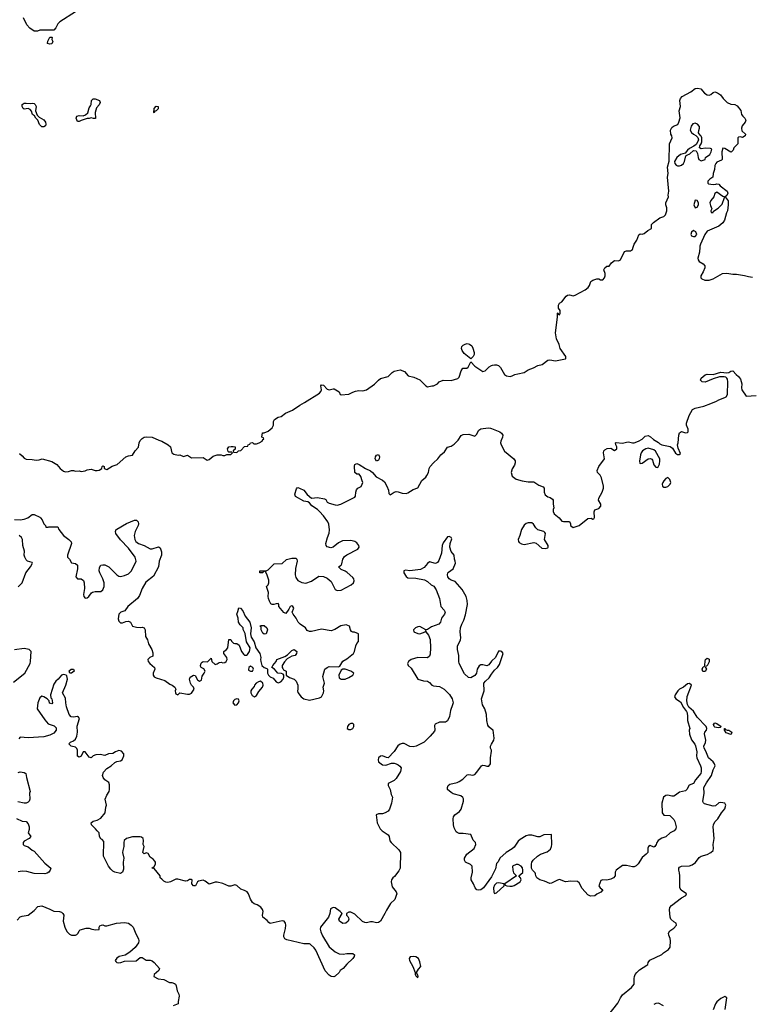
# Model space of a CAD drawing. Header units: inches. Extents: x 2221774 to 2440637, y 201306 to 357559.
# Tile 196 of 245: x 2415204 to 2422629, y 252306 to 262312. Entities that reach past the tile are written whole.
import ezdxf

# ---------------------------------------------------------------- set-up
doc = ezdxf.new("R2010")
doc.units = ezdxf.units.IN
doc.header["$MEASUREMENT"] = 0
for name, color, linetype in [('C4215', 7, 'Continuous'), ('C4216', 7, 'Continuous'), ('C4225', 7, 'Continuous'), ('C4226', 7, 'Continuous')]:
    doc.layers.add(name, color=color, linetype=linetype)

msp = doc.modelspace()

# ---------------------------------------------------------------- linework, layer by layer
at = {"layer": 'C4215', "color": 5}
for points, elevation in [([(2419790, 258866), (2419721, 258921), (2419700, 258950), (2419695, 258970), (2419698, 258990), (2419710, 259004), (2419730, 259015), (2419750, 259022), (2419776, 259016), (2419798, 258998), (2419810, 258975), (2419824, 258930), (2419822, 258910), (2419812, 258888)], 60), ([(2418830, 257827), (2418816, 257850), (2418820, 257870), (2418830, 257885), (2418850, 257893), (2418860, 257870), (2418857, 257850), (2418850, 257837)], 40), ([(2417690, 256068), (2417676, 256076), (2417658, 256110), (2417658, 256138), (2417648, 256148), (2417650, 256154), (2417690, 256154), (2417714, 256130), (2417722, 256110), (2417710, 256069)], 40), ([(2415730, 255670), (2415712, 255672), (2415707, 255693), (2415728, 255712), (2415750, 255713), (2415757, 255690)], 20), ([(2417550, 255742), (2417532, 255730), (2417528, 255708), (2417530, 255702), (2417550, 255692), (2417570, 255692), (2417579, 255710), (2417574, 255730)], 40), ([(2418488, 255712), (2418470, 255701), (2418446, 255650), (2418450, 255625), (2418471, 255611), (2418510, 255611), (2418550, 255627), (2418589, 255650), (2418598, 255670), (2418569, 255690), (2418510, 255710)], 40), ([(2417650, 255589), (2417630, 255584), (2417606, 255570), (2417591, 255550), (2417586, 255534), (2417562, 255510), (2417552, 255490), (2417552, 255470), (2417565, 255445), (2417590, 255432), (2417610, 255445), (2417634, 255486), (2417673, 255530), (2417677, 255550), (2417674, 255570)], 40), ([(2417410, 255411), (2417390, 255404), (2417376, 255390), (2417370, 255370), (2417390, 255347), (2417410, 255350), (2417428, 255370), (2417436, 255390), (2417427, 255407)], 40), ([(2418570, 255161), (2418550, 255148), (2418535, 255130), (2418533, 255110), (2418550, 255097), (2418570, 255097), (2418590, 255108), (2418600, 255130), (2418598, 255150), (2418590, 255161)], 40), ([(2419210, 252793), (2419172, 252788), (2419162, 252770), (2419166, 252750), (2419199, 252690), (2419222, 252630), (2419222, 252610), (2419230, 252594), (2419250, 252574), (2419253, 252590), (2419250, 252606), (2419246, 252606), (2419238, 252630), (2419257, 252663), (2419279, 252690), (2419270, 252738), (2419257, 252770), (2419230, 252789)], 20)]:
    msp.add_lwpolyline(points, close=True, dxfattribs=dict(at, elevation=elevation))
for points, elevation in [([(2415202, 257902), (2415230, 257880), (2415250, 257856), (2415270, 257845), (2415330, 257843), (2415370, 257834), (2415402, 257838), (2415432, 257848), (2415530, 257822), (2415581, 257790), (2415616, 257750), (2415650, 257723), (2415670, 257718), (2415700, 257720), (2415730, 257732), (2415750, 257732), (2415770, 257725), (2415810, 257726), (2415830, 257719), (2415870, 257726), (2415890, 257736), (2415930, 257745), (2415970, 257731), (2415990, 257731), (2416010, 257735), (2416038, 257750), (2416042, 257770), (2416050, 257778), (2416062, 257770), (2416062, 257750), (2416090, 257741), (2416145, 257775), (2416195, 257790), (2416282, 257870), (2416310, 257881), (2416350, 257888), (2416378, 257930), (2416412, 257968), (2416419, 258010), (2416430, 258035), (2416450, 258057), (2416470, 258070), (2416490, 258074), (2416550, 258070), (2416618, 258038), (2416650, 258028), (2416713, 257993), (2416736, 257970), (2416750, 257910), (2416770, 257896), (2416814, 257886), (2416831, 257891), (2416870, 257872), (2416910, 257885), (2416950, 257858), (2417070, 257864), (2417110, 257837), (2417130, 257841), (2417170, 257876), (2417210, 257891), (2417251, 257891), (2417270, 257882), (2417290, 257882), (2417310, 257894), (2417350, 257894), (2417366, 257910), (2417358, 257918), (2417330, 257918), (2417322, 257922), (2417315, 257950), (2417329, 257970), (2417354, 257974), (2417375, 257975), (2417394, 257970), (2417393, 257947), (2417374, 257930), (2417378, 257918), (2417410, 257914), (2417428, 257932), (2417450, 257934), (2417490, 257974), (2417522, 257978), (2417527, 257993), (2417542, 257998), (2417550, 258012), (2417570, 258014), (2417582, 258002), (2417610, 258003), (2417638, 258010), (2417668, 258030), (2417675, 258045), (2417686, 258050), (2417682, 258062), (2417666, 258070), (2417670, 258114), (2417690, 258114), (2417730, 258131), (2417770, 258165), (2417784, 258190), (2417784, 258230), (2417795, 258250), (2417830, 258271), (2417860, 258280), (2417906, 258314), (2417977, 258343), (2418050, 258395), (2418100, 258420), (2418250, 258515), (2418266, 258534), (2418270, 258550), (2418266, 258590), (2418270, 258601), (2418290, 258597), (2418330, 258556), (2418350, 258550), (2418390, 258561), (2418400, 258560), (2418451, 258531), (2418462, 258502), (2418470, 258498), (2418550, 258506), (2418590, 258528), (2418616, 258536), (2418650, 258542), (2418690, 258541), (2418730, 258551), (2418810, 258608), (2418849, 258650), (2418870, 258665), (2418950, 258687), (2418990, 258727), (2419010, 258739), (2419070, 258752), (2419116, 258736), (2419151, 258691), (2419210, 258679), (2419270, 258651), (2419330, 258591), (2419350, 258581), (2419391, 258591), (2419409, 258591), (2419449, 258611), (2419468, 258630), (2419506, 258650), (2419590, 258644), (2419656, 258664), (2419670, 258678), (2419690, 258742), (2419709, 258770), (2419748, 258772), (2419760, 258780), (2419790, 258834), (2419831, 258790), (2419910, 258738), (2419935, 258745), (2419975, 258785), (2420000, 258797)], 60), ([(2415150, 257234), (2415210, 257230), (2415250, 257237), (2415286, 257250), (2415330, 257283), (2415350, 257282), (2415410, 257257), (2415417, 257250), (2415431, 257230), (2415448, 257188), (2415465, 257170), (2415470, 257154), (2415494, 257154), (2415501, 257159), (2415590, 257157), (2415603, 257130), (2415649, 257069), (2415703, 257030), (2415726, 257006), (2415730, 256990), (2415689, 256870), (2415691, 256851), (2415710, 256831), (2415730, 256791), (2415770, 256786), (2415790, 256770), (2415792, 256730), (2415776, 256650), (2415790, 256631), (2415830, 256631), (2415853, 256613), (2415859, 256590), (2415863, 256530), (2415853, 256470), (2415856, 256450), (2415870, 256433), (2415890, 256437), (2415907, 256450), (2415933, 256487), (2415945, 256495), (2415970, 256500), (2416030, 256500), (2416050, 256517), (2416064, 256550), (2416063, 256590), (2416050, 256629), (2416017, 256690), (2416013, 256710), (2416014, 256746), (2416030, 256767), (2416050, 256773), (2416070, 256773), (2416110, 256753), (2416190, 256670), (2416210, 256657), (2416230, 256652), (2416270, 256662), (2416310, 256682), (2416341, 256710), (2416387, 256810), (2416378, 256850), (2416310, 256940), (2416227, 257027), (2416182, 257090), (2416176, 257110), (2416183, 257130), (2416190, 257136), (2416290, 257192), (2416370, 257227), (2416390, 257227), (2416407, 257210), (2416412, 257190), (2416408, 257170), (2416377, 257110), (2416367, 257070), (2416373, 257030), (2416385, 257010), (2416410, 256990), (2416470, 256969), (2416530, 256935), (2416550, 256933), (2416614, 256954), (2416630, 256945), (2416635, 256935), (2416644, 256904), (2416645, 256870), (2416620, 256810), (2416614, 256750), (2416564, 256656), (2416485, 256595), (2416448, 256530), (2416421, 256459), (2416400, 256430), (2416304, 256350), (2416274, 256306), (2416231, 256290), (2416210, 256270), (2416204, 256224), (2416210, 256198), (2416230, 256182), (2416250, 256182), (2416283, 256197), (2416310, 256200), (2416329, 256189), (2416351, 256150), (2416390, 256140), (2416430, 256136), (2416450, 256139), (2416470, 256130), (2416480, 256110), (2416484, 256044), (2416504, 256010), (2416514, 255970), (2416547, 255910), (2416557, 255877), (2416556, 255844), (2416527, 255830), (2416506, 255810), (2416510, 255790), (2416528, 255768), (2416575, 255730), (2416576, 255710), (2416559, 255670), (2416559, 255650), (2416572, 255632), (2416590, 255622), (2416678, 255598), (2416730, 255558), (2416752, 255550), (2416782, 255530), (2416792, 255510), (2416785, 255490), (2416786, 255470), (2416790, 255462), (2416810, 255452), (2416830, 255472), (2416910, 255457), (2416930, 255459), (2416951, 255469), (2416976, 255510), (2416969, 255530), (2416950, 255550), (2416940, 255570), (2416929, 255610), (2416937, 255630), (2416970, 255651), (2416987, 255647), (2417010, 255602), (2417032, 255588), (2417050, 255601), (2417058, 255642), (2417080, 255670), (2417088, 255690), (2417076, 255716), (2417049, 255730), (2417041, 255741), (2417040, 255750), (2417048, 255772), (2417057, 255783), (2417070, 255788), (2417113, 255787), (2417150, 255825), (2417158, 255790), (2417190, 255758), (2417210, 255765), (2417230, 255779), (2417250, 255782), (2417270, 255776), (2417290, 255780), (2417302, 255790), (2417312, 255810), (2417308, 255830), (2417279, 255870), (2417279, 255890), (2417305, 255910), (2417318, 255930), (2417330, 256014), (2417350, 256014), (2417357, 255997), (2417377, 255977), (2417391, 255971), (2417410, 255971), (2417435, 255955), (2417457, 255890), (2417481, 255861), (2417490, 255855), (2417510, 255855), (2417519, 255861), (2417541, 255890), (2417545, 255930), (2417510, 255990), (2417495, 256075), (2417475, 256115), (2417474, 256130), (2417443, 256163), (2417429, 256189), (2417424, 256230), (2417409, 256269), (2417422, 256298), (2417430, 256334), (2417448, 256332), (2417470, 256305), (2417497, 256250), (2417543, 256190), (2417558, 256130), (2417551, 256070), (2417558, 256038), (2417588, 255990), (2417604, 255930), (2417645, 255870), (2417654, 255830), (2417651, 255810), (2417653, 255790), (2417665, 255750), (2417689, 255729), (2417717, 255717), (2417721, 255710), (2417721, 255670), (2417731, 255650), (2417750, 255634), (2417781, 255621), (2417810, 255582), (2417830, 255573), (2417858, 255582), (2417883, 255610), (2417889, 255630), (2417889, 255650), (2417880, 255660), (2417866, 255666), (2417828, 255670), (2417793, 255713), (2417766, 255730), (2417775, 255750), (2417809, 255790), (2417818, 255810), (2417899, 255840), (2417924, 255856), (2417970, 255901), (2417994, 255910), (2418022, 255890), (2418018, 255870), (2418002, 255850), (2417970, 255842), (2417923, 255817), (2417894, 255786), (2417871, 255750), (2417871, 255730), (2417877, 255717), (2417885, 255705), (2417911, 255691), (2417912, 255650), (2417947, 255627), (2417994, 255610), (2418014, 255590), (2418031, 255550), (2418031, 255509), (2418026, 255490), (2418030, 255474), (2418063, 255430), (2418092, 255410), (2418150, 255397), (2418250, 255419), (2418270, 255431), (2418293, 255470), (2418295, 255490), (2418289, 255530), (2418301, 255570), (2418284, 255636), (2418304, 255710), (2418329, 255730), (2418350, 255740), (2418444, 255736), (2418459, 255741), (2418488, 255792), (2418530, 255817), (2418597, 255870), (2418608, 255890), (2418619, 255950), (2418630, 255974), (2418647, 255993), (2418646, 256070), (2418607, 256087), (2418588, 256088), (2418576, 256096), (2418566, 256110), (2418555, 256150), (2418522, 256162), (2418468, 256152), (2418406, 256114), (2418370, 256102), (2418270, 256117), (2418170, 256093), (2418150, 256093), (2418126, 256106), (2418109, 256130), (2418054, 256170), (2418034, 256190), (2418014, 256230), (2417984, 256270), (2417974, 256290), (2417989, 256330), (2417979, 256350), (2417970, 256356), (2417952, 256350), (2417940, 256320), (2417910, 256278), (2417890, 256286), (2417839, 256350), (2417837, 256370), (2417830, 256379), (2417810, 256377), (2417788, 256368), (2417770, 256368), (2417755, 256375), (2417741, 256401), (2417733, 256430), (2417729, 256450), (2417734, 256490), (2417713, 256550), (2417730, 256570), (2417737, 256590), (2417736, 256616), (2417717, 256677), (2417702, 256702), (2417690, 256706), (2417678, 256702), (2417674, 256690), (2417646, 256690), (2417646, 256710), (2417710, 256712), (2417730, 256722), (2417790, 256781), (2417870, 256787), (2417914, 256826), (2417970, 256839), (2418010, 256838), (2418022, 256830), (2418025, 256810), (2418006, 256734), (2418004, 256670), (2418010, 256642), (2418031, 256611), (2418070, 256591), (2418113, 256587), (2418170, 256606), (2418245, 256655), (2418290, 256654), (2418330, 256637), (2418370, 256603), (2418410, 256522), (2418431, 256511), (2418470, 256513), (2418573, 256567), (2418597, 256590), (2418603, 256610), (2418598, 256630), (2418590, 256642), (2418533, 256693), (2418510, 256708), (2418470, 256723), (2418443, 256750), (2418470, 256770), (2418477, 256783), (2418488, 256830), (2418505, 256855), (2418530, 256873), (2418642, 256930), (2418653, 256950), (2418650, 256970), (2418630, 256996), (2418609, 257010), (2418570, 257018), (2418484, 257016), (2418443, 256997), (2418390, 256950), (2418365, 256945), (2418330, 256954), (2418317, 256970), (2418315, 256990), (2418331, 257050), (2418348, 257092), (2418353, 257127), (2418344, 257185), (2418334, 257210), (2418290, 257270), (2418250, 257313), (2418230, 257333), (2418173, 257370), (2418150, 257402), (2418132, 257412), (2418090, 257419), (2418007, 257467), (2418001, 257490), (2418017, 257543), (2418025, 257555), (2418030, 257557), (2418049, 257551), (2418090, 257532), (2418125, 257485), (2418170, 257451), (2418230, 257456), (2418303, 257443), (2418315, 257435), (2418330, 257408), (2418350, 257398), (2418410, 257380), (2418430, 257378), (2418469, 257390), (2418610, 257458), (2418618, 257470), (2418619, 257510), (2418626, 257534), (2418639, 257550), (2418673, 257567), (2418686, 257590), (2418690, 257610), (2418686, 257626), (2418670, 257669), (2418653, 257693), (2418630, 257692), (2418611, 257711), (2418605, 257775), (2418610, 257790), (2418630, 257800), (2418653, 257793), (2418718, 257750), (2418770, 257727), (2418791, 257711), (2418826, 257666), (2418890, 257632), (2418910, 257616), (2418935, 257570), (2418951, 257530), (2418957, 257497), (2418965, 257485), (2418970, 257482), (2419008, 257512), (2419030, 257517), (2419050, 257514), (2419090, 257499), (2419130, 257496), (2419150, 257502), (2419204, 257536), (2419250, 257555), (2419290, 257630), (2419330, 257663), (2419342, 257678), (2419357, 257710), (2419364, 257750), (2419374, 257770), (2419410, 257810), (2419455, 257850), (2419484, 257890), (2419520, 257920), (2419550, 257967), (2419590, 257979), (2419621, 257999), (2419661, 258039), (2419690, 258086), (2419710, 258097), (2419770, 258100), (2419830, 258081), (2419845, 258095), (2419870, 258139), (2419890, 258155), (2419964, 258164), (2419990, 258162), (2420000, 258158)], 40), ([(2415190, 256549), (2415228, 256590), (2415268, 256690), (2415314, 256750), (2415334, 256790), (2415330, 256797), (2415284, 256810), (2415270, 256822), (2415255, 256850), (2415250, 256870), (2415252, 256912), (2415237, 256970), (2415234, 257030), (2415223, 257050), (2415198, 257070)], 40), ([(2420000, 255792), (2419970, 255756), (2419950, 255747), (2419910, 255756), (2419890, 255755), (2419874, 255746), (2419852, 255710), (2419846, 255670), (2419839, 255661), (2419830, 255648), (2419790, 255623), (2419766, 255626), (2419724, 255664), (2419671, 255770), (2419666, 255790), (2419668, 255850), (2419654, 255910), (2419654, 255946), (2419683, 256010), (2419687, 256030), (2419680, 256090), (2419685, 256130), (2419696, 256170), (2419717, 256210), (2419735, 256265), (2419756, 256370), (2419753, 256410), (2419742, 256450), (2419702, 256522), (2419630, 256604), (2419590, 256616), (2419570, 256630), (2419556, 256650), (2419550, 256670), (2419554, 256690), (2419561, 256699), (2419610, 256730), (2419633, 256790), (2419631, 256810), (2419622, 256830), (2419621, 256870), (2419589, 256909), (2419576, 256950), (2419577, 256990), (2419595, 257035), (2419588, 257050), (2419570, 257060), (2419550, 257057), (2419506, 256994), (2419499, 256970), (2419490, 256890), (2419465, 256815), (2419450, 256794), (2419430, 256784), (2419370, 256802), (2419350, 256786), (2419315, 256745), (2419276, 256724), (2419170, 256710), (2419124, 256716), (2419108, 256710), (2419108, 256692), (2419130, 256652), (2419150, 256641), (2419230, 256638), (2419318, 256618), (2419350, 256604), (2419386, 256570), (2419414, 256554), (2419438, 256518), (2419469, 256430), (2419485, 256350), (2419519, 256310), (2419528, 256290), (2419521, 256270), (2419491, 256230), (2419479, 256190), (2419464, 256170), (2419390, 256142), (2419350, 256115), (2419330, 256110), (2419270, 256145), (2419250, 256143), (2419227, 256130), (2419207, 256110), (2419210, 256090), (2419250, 256073), (2419270, 256071), (2419325, 256090), (2419330, 256106), (2419332, 256090), (2419358, 256058), (2419374, 256014), (2419380, 255930), (2419375, 255865), (2419370, 255845), (2419350, 255827), (2419250, 255829), (2419181, 255810), (2419156, 255790), (2419145, 255770), (2419151, 255750), (2419183, 255723), (2419250, 255610), (2419308, 255592), (2419350, 255590), (2419370, 255577), (2419393, 255550), (2419410, 255543), (2419470, 255535), (2419517, 255510), (2419573, 255453), (2419599, 255410), (2419608, 255370), (2419604, 255350), (2419582, 255290), (2419572, 255230), (2419553, 255187), (2419530, 255173), (2419470, 255172), (2419426, 255154), (2419421, 255139), (2419424, 255090), (2419420, 255080), (2419377, 255030), (2419313, 254970), (2419233, 254930), (2419202, 254922), (2419170, 254925), (2419110, 254955), (2419090, 254955), (2419070, 254948), (2419048, 254932), (2419010, 254874), (2418950, 254811), (2418930, 254814), (2418890, 254830), (2418870, 254828), (2418852, 254810), (2418846, 254790), (2418849, 254770), (2418890, 254740), (2418924, 254736), (2418984, 254756), (2419010, 254755), (2419030, 254751), (2419050, 254741), (2419067, 254727), (2419080, 254710), (2419074, 254670), (2419030, 254600), (2419010, 254581), (2418949, 254550), (2418950, 254530), (2418968, 254490), (2418978, 254438), (2418993, 254410), (2418984, 254350), (2418962, 254290), (2418947, 254270), (2418917, 254250), (2418890, 254243), (2418850, 254242), (2418825, 254230), (2418837, 254150), (2418868, 254088), (2418887, 254067), (2418948, 254028), (2418960, 254010), (2418967, 253967), (2418980, 253950), (2419056, 253876), (2419073, 253850), (2419070, 253690), (2419058, 253662), (2419014, 253606), (2418996, 253590), (2418984, 253570), (2418979, 253550), (2418990, 253501), (2419030, 253450), (2419035, 253430), (2419031, 253410), (2419015, 253370), (2418971, 253329), (2418930, 253264), (2418916, 253230), (2418870, 253151), (2418850, 253136), (2418830, 253135), (2418790, 253144), (2418770, 253144), (2418730, 253134), (2418710, 253137), (2418688, 253148), (2418610, 253222), (2418570, 253242), (2418550, 253242), (2418526, 253230), (2418526, 253210), (2418539, 253199), (2418546, 253186), (2418549, 253170), (2418543, 253150), (2418517, 253130), (2418488, 253128), (2418453, 253150), (2418448, 253170), (2418482, 253230), (2418462, 253250), (2418410, 253285), (2418389, 253291), (2418364, 253276), (2418357, 253230), (2418343, 253190), (2418262, 253090), (2418258, 253070), (2418263, 253043), (2418280, 253000), (2418349, 252890), (2418410, 252839), (2418450, 252819), (2418490, 252814), (2418530, 252821), (2418590, 252822), (2418608, 252810), (2418602, 252790), (2418589, 252770), (2418527, 252713), (2418490, 252671), (2418462, 252650), (2418449, 252630), (2418410, 252591), (2418396, 252584), (2418370, 252587), (2418350, 252601), (2418310, 252647), (2418215, 252855), (2418198, 252878), (2418157, 252917), (2418150, 252922), (2418090, 252921), (2417920, 252960), (2417898, 252970), (2417887, 252990), (2417887, 253010), (2417904, 253076), (2417907, 253110), (2417905, 253130), (2417891, 253150), (2417870, 253155), (2417750, 253127), (2417736, 253136), (2417718, 253158), (2417676, 253190), (2417672, 253210), (2417677, 253250), (2417670, 253270), (2417653, 253293), (2417617, 253317), (2417588, 253328), (2417570, 253342), (2417550, 253373), (2417530, 253430), (2417517, 253450), (2417490, 253464), (2417450, 253475), (2417410, 253514), (2417390, 253521), (2417350, 253507), (2417330, 253507), (2417270, 253534), (2417210, 253547), (2417190, 253546), (2417130, 253526), (2417090, 253558), (2417070, 253568), (2417022, 253558), (2417011, 253549), (2416990, 253511), (2416971, 253509), (2416952, 253530), (2416956, 253570), (2416950, 253575), (2416930, 253573), (2416910, 253559), (2416890, 253556), (2416810, 253579), (2416790, 253576), (2416737, 253550), (2416710, 253545), (2416690, 253548), (2416670, 253558), (2416650, 253579), (2416631, 253590), (2416631, 253610), (2416570, 253686), (2416547, 253690), (2416570, 253706), (2416584, 253730), (2416584, 253750), (2416579, 253759), (2416562, 253782), (2416530, 253801), (2416510, 253839), (2416490, 253845), (2416470, 253835), (2416457, 253850), (2416468, 253908), (2416459, 253930), (2416463, 253970), (2416459, 253990), (2416443, 254003), (2416428, 254008), (2416350, 254008), (2416290, 253990), (2416266, 253970), (2416262, 253950), (2416264, 253910), (2416251, 253870), (2416250, 253850), (2416263, 253790), (2416254, 253750), (2416258, 253678), (2416250, 253649), (2416230, 253636), (2416170, 253648), (2416150, 253659), (2416130, 253680), (2416106, 253710), (2416056, 253810), (2416059, 253959), (2416042, 253982), (2416030, 253987), (2416016, 254010), (2416011, 254050), (2415990, 254067), (2415975, 254090), (2415934, 254130), (2415932, 254150), (2415950, 254166), (2415990, 254176), (2416030, 254197), (2416072, 254250), (2416078, 254310), (2416087, 254330), (2416074, 254390), (2416088, 254432), (2416112, 254470), (2416117, 254490), (2416117, 254537), (2416110, 254561), (2416070, 254587), (2416052, 254610), (2416046, 254630), (2416055, 254665), (2416090, 254702), (2416132, 254728), (2416170, 254762), (2416190, 254772), (2416230, 254779), (2416246, 254790), (2416263, 254830), (2416262, 254850), (2416237, 254877), (2416210, 254884), (2416176, 254870), (2416150, 254853), (2416105, 254850), (2416070, 254833), (2416023, 254843), (2415979, 254841), (2415952, 254830), (2415930, 254812), (2415910, 254817), (2415870, 254870), (2415850, 254871), (2415830, 254826), (2415810, 254817), (2415790, 254829), (2415792, 254890), (2415786, 254906), (2415770, 254920), (2415728, 254930), (2415708, 254950), (2415710, 254959), (2415721, 254970), (2415750, 254982), (2415770, 255001), (2415785, 255030), (2415792, 255070), (2415788, 255132), (2415812, 255210), (2415803, 255223), (2415790, 255229), (2415750, 255224), (2415728, 255228), (2415708, 255250), (2415680, 255330), (2415672, 255370), (2415670, 255416), (2415639, 255470), (2415674, 255550), (2415691, 255610), (2415683, 255643), (2415676, 255650), (2415650, 255656), (2415629, 255651), (2415596, 255610), (2415570, 255589), (2415550, 255558), (2415517, 255450), (2415521, 255421), (2415530, 255409), (2415539, 255370), (2415530, 255359), (2415506, 255366), (2415503, 255390), (2415484, 255410), (2415451, 255430), (2415430, 255436), (2415410, 255420), (2415388, 255370), (2415383, 255310), (2415458, 255198), (2415495, 255155), (2415555, 255135), (2415574, 255114), (2415573, 255090), (2415550, 255061), (2415510, 255042), (2415450, 255024), (2415290, 255013), (2415210, 255022), (2415196, 255004)], 20), ([(2415140, 255580), (2415256, 255670), (2415309, 255770), (2415314, 255790), (2415319, 255890), (2415299, 255910), (2415250, 255921), (2415150, 255907)], 40), ([(2420000, 255103), (2419970, 255126), (2419962, 255142), (2419950, 255190), (2419948, 255250), (2419930, 255310), (2419908, 255350), (2419897, 255410), (2419924, 255490), (2419922, 255570), (2419937, 255590), (2419975, 255625), (2420000, 255660)], 20), ([(2420000, 253600), (2419918, 253490), (2419890, 253470), (2419870, 253466), (2419850, 253470), (2419833, 253490), (2419816, 253530), (2419793, 253570), (2419793, 253590), (2419805, 253650), (2419802, 253710), (2419785, 253725), (2419736, 253750), (2419723, 253770), (2419723, 253790), (2419747, 253830), (2419822, 253890), (2419841, 253930), (2419836, 253950), (2419814, 253974), (2419790, 254031), (2419710, 254041), (2419670, 254042), (2419651, 254051), (2419641, 254060), (2419620, 254100), (2419611, 254131), (2419609, 254189), (2419613, 254210), (2419627, 254230), (2419674, 254266), (2419692, 254290), (2419713, 254370), (2419715, 254395), (2419708, 254408), (2419686, 254426), (2419610, 254444), (2419590, 254458), (2419553, 254490), (2419550, 254510), (2419559, 254530), (2419576, 254544), (2419650, 254561), (2419670, 254570), (2419706, 254594), (2419750, 254637), (2419770, 254640), (2419810, 254633), (2419830, 254642), (2419850, 254664), (2419896, 254730), (2419910, 254736), (2419930, 254734), (2419950, 254726), (2419970, 254726), (2419987, 254750), (2419988, 254812), (2419999, 254879), (2419999, 254890), (2419990, 254910), (2419990, 254930), (2420000, 254948)], 20), ([(2415190, 254661), (2415210, 254667), (2415230, 254666), (2415250, 254661), (2415268, 254650), (2415273, 254610), (2415312, 254470), (2415305, 254450), (2415307, 254390), (2415301, 254370), (2415290, 254359), (2415270, 254350), (2415250, 254350), (2415185, 254365)], 20), ([(2415170, 254193), (2415230, 254168), (2415270, 254163), (2415290, 254139), (2415301, 254110), (2415299, 254081), (2415289, 254050), (2415317, 254010), (2415301, 253990), (2415250, 253965), (2415239, 253950), (2415240, 253930), (2415250, 253920), (2415290, 253907), (2415330, 253872), (2415350, 253861), (2415459, 253739), (2415519, 253690), (2415513, 253670), (2415499, 253650), (2415483, 253637), (2415458, 253630), (2415350, 253634), (2415275, 253655), (2415230, 253660), (2415190, 253651)], 20), ([(2415180, 253160), (2415210, 253194), (2415230, 253202), (2415290, 253213), (2415350, 253260), (2415390, 253299), (2415430, 253306), (2415510, 253273), (2415550, 253252), (2415610, 253248), (2415630, 253242), (2415644, 253230), (2415653, 253210), (2415646, 253150), (2415663, 253090), (2415684, 253044), (2415710, 253020), (2415730, 253008), (2415770, 253009), (2415785, 253015), (2415799, 253030), (2415810, 253054), (2415819, 253061), (2415879, 253081), (2415910, 253081), (2415938, 253070), (2415977, 253063), (2416010, 253066), (2416011, 253090), (2416018, 253102), (2416034, 253110), (2416050, 253112), (2416070, 253104), (2416090, 253104), (2416188, 253132), (2416270, 253136), (2416310, 253130), (2416338, 253110), (2416356, 253090), (2416383, 253023), (2416412, 252972), (2416416, 252950), (2416410, 252930), (2416378, 252882), (2416324, 252836), (2416275, 252805), (2416214, 252790), (2416190, 252776), (2416174, 252750), (2416180, 252740), (2416191, 252731), (2416210, 252727), (2416231, 252730), (2416270, 252745), (2416389, 252749), (2416430, 252782), (2416450, 252780), (2416490, 252754), (2416530, 252753), (2416550, 252747), (2416572, 252730), (2416625, 252670), (2416619, 252650), (2416569, 252610), (2416567, 252590), (2416610, 252565), (2416670, 252558), (2416726, 252526), (2416750, 252527), (2416778, 252518), (2416789, 252510), (2416795, 252495), (2416804, 252444), (2416821, 252410), (2416825, 252390), (2416814, 252334), (2416814, 252310), (2416764, 252290)], 20)]:
    msp.add_lwpolyline(points, dxfattribs=dict(at, elevation=elevation))
at = {"layer": 'C4216', "color": 5, "elevation": 60}
msp.add_lwpolyline([(2415770, 262390), (2415612, 262290), (2415592, 262270), (2415572, 262228), (2415550, 262206), (2415410, 262206), (2415384, 262196), (2415350, 262195), (2415306, 262226), (2415278, 262258), (2415244, 262330)], dxfattribs=at)
for points in [[(2415510, 262062), (2415486, 262070), (2415490, 262094), (2415510, 262134), (2415530, 262134), (2415534, 262130), (2415532, 262110), (2415542, 262090), (2415530, 262066)], [(2415310, 261459), (2415330, 261463), (2415350, 261459), (2415361, 261450), (2415371, 261430), (2415365, 261385), (2415381, 261341), (2415390, 261336), (2415401, 261321), (2415450, 261295), (2415465, 261270), (2415471, 261250), (2415466, 261234), (2415450, 261224), (2415430, 261224), (2415406, 261246), (2415389, 261290), (2415369, 261310), (2415355, 261335), (2415335, 261350), (2415323, 261383), (2415310, 261398), (2415290, 261408), (2415250, 261402), (2415238, 261410), (2415229, 261429), (2415230, 261451), (2415250, 261465), (2415270, 261465)], [(2415953, 261307), (2415930, 261315), (2415911, 261309), (2415890, 261309), (2415830, 261288), (2415810, 261278), (2415790, 261278), (2415777, 261310), (2415784, 261330), (2415810, 261339), (2415850, 261335), (2415874, 261346), (2415895, 261365), (2415910, 261416), (2415925, 261435), (2415929, 261450), (2415933, 261490), (2415950, 261507), (2415970, 261506), (2416014, 261490), (2416022, 261470), (2416010, 261446), (2415984, 261416), (2415972, 261370), (2415973, 261307)], [(2416570, 261366), (2416566, 261370), (2416569, 261410), (2416590, 261432), (2416610, 261431), (2416610, 261406), (2416590, 261386), (2416578, 261382)]]:
    msp.add_lwpolyline(points, close=True, dxfattribs=at)
at = {"layer": 'C4225', "color": 5}
for points, elevation in [([(2420000, 258797), (2420010, 258801), (2420030, 258806), (2420050, 258805), (2420070, 258796), (2420090, 258778), (2420130, 258706), (2420150, 258691), (2420187, 258687), (2420210, 258691), (2420235, 258705), (2420267, 258713), (2420330, 258726), (2420370, 258755), (2420427, 258773), (2420470, 258798), (2420512, 258808), (2420570, 258852), (2420590, 258855), (2420650, 258845), (2420750, 258865), (2420754, 258870), (2420753, 258890), (2420696, 258970), (2420685, 259010), (2420659, 259070), (2420650, 259128), (2420669, 259290), (2420669, 259330), (2420673, 259333), (2420678, 259318), (2420690, 259314), (2420698, 259330), (2420696, 259356), (2420680, 259380), (2420678, 259410), (2420690, 259432), (2420715, 259445), (2420758, 259502), (2420770, 259511), (2420790, 259515), (2420830, 259507), (2420850, 259511), (2420950, 259566), (2420982, 259590), (2420995, 259610), (2421009, 259650), (2421030, 259665), (2421070, 259678), (2421090, 259678), (2421107, 259667), (2421130, 259668), (2421147, 259690), (2421153, 259710), (2421153, 259733), (2421139, 259770), (2421149, 259791), (2421170, 259806), (2421193, 259807), (2421219, 259841), (2421250, 259866), (2421290, 259861), (2421310, 259871), (2421350, 259956), (2421370, 259963), (2421410, 259963), (2421430, 259978), (2421438, 260000)], 60), ([(2422117, 260000), (2422113, 259950), (2422095, 259890), (2422099, 259870), (2422110, 259856), (2422150, 259830), (2422166, 259810), (2422167, 259790), (2422151, 259749), (2422125, 259710), (2422125, 259690), (2422137, 259677), (2422166, 259666), (2422210, 259666), (2422250, 259679), (2422347, 259733), (2422390, 259736), (2422450, 259725), (2422490, 259727), (2422570, 259713), (2422610, 259701), (2422650, 259696)], 60), ([(2420000, 258158), (2420083, 258123), (2420102, 258110), (2420113, 258090), (2420112, 258070), (2420093, 258030), (2420091, 258010), (2420096, 257990), (2420130, 257927), (2420224, 257850), (2420238, 257830), (2420240, 257810), (2420234, 257786), (2420210, 257749), (2420197, 257710), (2420210, 257673), (2420250, 257642), (2420310, 257625), (2420370, 257616), (2420430, 257616), (2420481, 257581), (2420524, 257564), (2420534, 257550), (2420533, 257510), (2420543, 257483), (2420570, 257463), (2420595, 257455), (2420619, 257439), (2420625, 257430), (2420625, 257390), (2420632, 257350), (2420625, 257335), (2420625, 257315), (2420635, 257290), (2420685, 257250), (2420715, 257215), (2420730, 257211), (2420791, 257211), (2420802, 257190), (2420802, 257170), (2420830, 257152), (2420890, 257171), (2420978, 257242), (2421010, 257246), (2421030, 257235), (2421039, 257241), (2421046, 257254), (2421043, 257310), (2421049, 257330), (2421090, 257344), (2421111, 257369), (2421110, 257390), (2421087, 257430), (2421088, 257450), (2421123, 257510), (2421136, 257550), (2421138, 257570), (2421117, 257657), (2421102, 257682), (2421076, 257710), (2421074, 257730), (2421088, 257770), (2421146, 257850), (2421137, 257910), (2421139, 257930), (2421150, 257942), (2421173, 257953), (2421210, 257959), (2421250, 257935), (2421272, 257950), (2421272, 257972), (2421261, 257990), (2421258, 258010), (2421265, 258015), (2421330, 258007), (2421370, 258020), (2421390, 258021), (2421430, 258010), (2421450, 258011), (2421493, 258027), (2421529, 258050), (2421562, 258078), (2421590, 258087), (2421614, 258074), (2421644, 258044), (2421696, 258016), (2421710, 258002), (2421731, 257991), (2421816, 257976), (2421837, 257957), (2421870, 257905), (2421890, 257892), (2421907, 257893), (2421918, 257902), (2421897, 257957), (2421889, 257990), (2421897, 258010), (2421902, 258090), (2421910, 258114), (2421930, 258126), (2421970, 258114), (2421990, 258116), (2421996, 258124), (2421999, 258150), (2421981, 258190), (2421981, 258210), (2422009, 258290), (2422041, 258350), (2422070, 258365), (2422157, 258383), (2422229, 258411), (2422285, 258435), (2422308, 258450), (2422369, 258471), (2422382, 258478), (2422397, 258503), (2422402, 258630), (2422397, 258657), (2422389, 258670), (2422379, 258679), (2422363, 258683), (2422317, 258683), (2422250, 258663), (2422170, 258628), (2422138, 258630), (2422121, 258650), (2422129, 258670), (2422170, 258704), (2422192, 258708), (2422250, 258707), (2422330, 258730), (2422390, 258723), (2422412, 258728), (2422430, 258741), (2422450, 258745), (2422485, 258705), (2422510, 258686), (2422530, 258658), (2422542, 258610), (2422539, 258570), (2422543, 258550), (2422586, 258486), (2422690, 258494)], 40), ([(2420000, 255660), (2420030, 255702), (2420060, 255730), (2420080, 255760), (2420116, 255870), (2420104, 255890), (2420090, 255896), (2420070, 255894), (2420040, 255830), (2420003, 255797), (2420000, 255792)], 20), ([(2421181, 252190), (2421282, 252318), (2421310, 252373), (2421330, 252401), (2421422, 252478), (2421450, 252509), (2421448, 252568), (2421451, 252590), (2421458, 252610), (2421474, 252630), (2421504, 252656), (2421578, 252702), (2421587, 252710), (2421590, 252730), (2421607, 252753), (2421730, 252813), (2421747, 252830), (2421796, 252864), (2421814, 252886), (2421819, 252950), (2421815, 252975), (2421800, 253010), (2421799, 253030), (2421810, 253052), (2421850, 253081), (2421878, 253110), (2421875, 253130), (2421850, 253143), (2421822, 253170), (2421816, 253190), (2421807, 253267), (2421812, 253290), (2421828, 253310), (2421930, 253389), (2421975, 253410), (2421981, 253430), (2421927, 253467), (2421912, 253490), (2421913, 253613), (2421910, 253642), (2421901, 253670), (2421901, 253690), (2421910, 253701), (2421930, 253709), (2422010, 253713), (2422038, 253722), (2422072, 253748), (2422110, 253799), (2422128, 253812), (2422190, 253828), (2422228, 253850), (2422250, 253870), (2422254, 253890), (2422250, 253930), (2422260, 253990), (2422252, 254110), (2422255, 254130), (2422270, 254160), (2422300, 254190), (2422335, 254250), (2422369, 254291), (2422381, 254330), (2422371, 254351), (2422330, 254356), (2422308, 254352), (2422276, 254324), (2422250, 254319), (2422164, 254344), (2422152, 254352), (2422146, 254366), (2422161, 254450), (2422158, 254510), (2422182, 254558), (2422235, 254630), (2422252, 254688), (2422271, 254730), (2422266, 254750), (2422250, 254770), (2422204, 254810), (2422178, 254878), (2422159, 254910), (2422157, 254930), (2422173, 254967), (2422176, 254990), (2422164, 255056), (2422166, 255070), (2422182, 255090), (2422188, 255110), (2422179, 255130), (2422090, 255225), (2422050, 255284), (2422004, 255324), (2421992, 255352), (2421985, 255390), (2421986, 255434), (2422031, 255550), (2422010, 255567), (2421990, 255562), (2421950, 255530), (2421910, 255509), (2421891, 255490), (2421865, 255450), (2421860, 255430), (2421872, 255410), (2421918, 255378), (2421950, 255321), (2421981, 255281), (2421987, 255267), (2421992, 255232), (2421991, 255190), (2422013, 255110), (2422009, 255090), (2422012, 255050), (2422032, 254992), (2422065, 254950), (2422072, 254932), (2422085, 254870), (2422082, 254830), (2422087, 254810), (2422124, 254730), (2422130, 254710), (2422130, 254670), (2422126, 254650), (2422073, 254587), (2422051, 254550), (2422008, 254532), (2421984, 254490), (2421970, 254475), (2421910, 254460), (2421870, 254430), (2421850, 254421), (2421830, 254420), (2421790, 254430), (2421770, 254429), (2421748, 254412), (2421729, 254350), (2421734, 254250), (2421750, 254227), (2421810, 254223), (2421850, 254185), (2421862, 254162), (2421874, 254110), (2421872, 254090), (2421855, 254070), (2421813, 254047), (2421770, 254006), (2421730, 253993), (2421693, 253970), (2421674, 253945), (2421672, 253930), (2421659, 253910), (2421650, 253902), (2421610, 253919), (2421595, 253910), (2421589, 253891), (2421589, 253850), (2421572, 253830), (2421530, 253799), (2421490, 253735), (2421470, 253713), (2421450, 253703), (2421430, 253702), (2421370, 253716), (2421330, 253716), (2421266, 253670), (2421254, 253650), (2421254, 253610), (2421239, 253590), (2421210, 253577), (2421170, 253566), (2421130, 253570), (2421110, 253563), (2421089, 253510), (2421102, 253490), (2421129, 253470), (2421110, 253444), (2421070, 253425), (2421050, 253407), (2421005, 253405), (2420979, 253419), (2420921, 253481), (2420890, 253541), (2420873, 253553), (2420804, 253556), (2420750, 253550), (2420690, 253574), (2420670, 253569), (2420610, 253537), (2420590, 253532), (2420537, 253557), (2420490, 253570), (2420459, 253590), (2420448, 253610), (2420447, 253630), (2420442, 253642), (2420416, 253670), (2420406, 253690), (2420404, 253730), (2420410, 253749), (2420423, 253770), (2420466, 253810), (2420497, 253830), (2420565, 253855), (2420597, 253883), (2420609, 253910), (2420611, 253930), (2420610, 254031), (2420532, 254028), (2420490, 254008), (2420470, 254008), (2420410, 254026), (2420374, 254026), (2420350, 254018), (2420290, 253982), (2420270, 253963), (2420230, 253902), (2420210, 253885), (2420149, 253850), (2420083, 253790), (2420065, 253755), (2420050, 253736), (2420039, 253681), (2420000, 253600)], 20), ([(2420000, 254948), (2420022, 254990), (2420026, 255010), (2420017, 255090), (2420000, 255103)], 20), ([(2422373, 252253), (2422390, 252370), (2422370, 252384), (2422330, 252365), (2422290, 252332), (2422276, 252310), (2422252, 252250)], 20), ([(2421745, 252290), (2421697, 252317), (2421670, 252314), (2421650, 252304)], 20)]:
    msp.add_lwpolyline(points, dxfattribs=dict(at, elevation=elevation))
for points, elevation in [([(2421590, 257956), (2421568, 257952), (2421533, 257930), (2421518, 257910), (2421513, 257890), (2421504, 257824), (2421505, 257805), (2421510, 257802), (2421530, 257806), (2421590, 257850), (2421613, 257853), (2421627, 257847), (2421636, 257835), (2421647, 257787), (2421670, 257765), (2421690, 257762), (2421705, 257795), (2421711, 257830), (2421708, 257850), (2421667, 257927), (2421650, 257940)], 40), ([(2421790, 257661), (2421770, 257650), (2421750, 257625), (2421739, 257610), (2421734, 257590), (2421738, 257570), (2421750, 257561), (2421770, 257560), (2421790, 257569), (2421813, 257590), (2421820, 257610), (2421810, 257640)], 40), ([(2420370, 257199), (2420350, 257192), (2420330, 257176), (2420304, 257130), (2420288, 257070), (2420271, 257030), (2420274, 257010), (2420280, 257000), (2420304, 256984), (2420330, 256979), (2420430, 256999), (2420452, 256992), (2420510, 256942), (2420543, 256937), (2420570, 256944), (2420576, 256950), (2420573, 256970), (2420539, 257030), (2420549, 257089), (2420542, 257102), (2420531, 257111), (2420470, 257126), (2420450, 257147), (2420426, 257186), (2420410, 257197)], 40), ([(2422148, 255688), (2422138, 255710), (2422150, 255734), (2422162, 255738), (2422168, 255752), (2422170, 255794), (2422175, 255810), (2422190, 255825), (2422210, 255812), (2422210, 255786), (2422190, 255746), (2422178, 255742), (2422174, 255730), (2422182, 255710), (2422170, 255689)], 20), ([(2422303, 255117), (2422270, 255122), (2422261, 255130), (2422255, 255150), (2422270, 255165), (2422290, 255159), (2422334, 255130), (2422330, 255126), (2422322, 255118)], 20), ([(2422430, 255049), (2422383, 255063), (2422368, 255090), (2422366, 255110), (2422374, 255110), (2422378, 255098), (2422392, 255092), (2422410, 255091), (2422442, 255070), (2422434, 255050)], 20), ([(2420270, 253726), (2420250, 253725), (2420211, 253709), (2420214, 253670), (2420223, 253643), (2420254, 253610), (2420134, 253530), (2420138, 253518), (2420154, 253510), (2420186, 253505), (2420210, 253508), (2420230, 253513), (2420289, 253550), (2420299, 253570), (2420292, 253592), (2420275, 253610), (2420316, 253644), (2420318, 253670), (2420313, 253693), (2420301, 253710)], 20), ([(2420070, 253541), (2420050, 253537), (2420030, 253516), (2420020, 253490), (2420024, 253444), (2420030, 253431), (2420050, 253437), (2420128, 253510), (2420126, 253530)], 20)]:
    msp.add_lwpolyline(points, close=True, dxfattribs=dict(at, elevation=elevation))
at = {"layer": 'C4226', "color": 5, "elevation": 60}
msp.add_lwpolyline([(2421438, 260000), (2421449, 260030), (2421474, 260070), (2421496, 260124), (2421510, 260134), (2421530, 260132), (2421550, 260138), (2421588, 260170), (2421626, 260190), (2421626, 260230), (2421646, 260250), (2421710, 260298), (2421750, 260312), (2421768, 260330), (2421782, 260370), (2421780, 260400), (2421769, 260429), (2421769, 260450), (2421797, 260510), (2421794, 260530), (2421801, 260570), (2421786, 260710), (2421794, 260750), (2421786, 260814), (2421805, 260875), (2421809, 261050), (2421834, 261110), (2421832, 261130), (2421821, 261150), (2421818, 261190), (2421830, 261215), (2421849, 261230), (2421892, 261248), (2421904, 261270), (2421915, 261315), (2421907, 261387), (2421921, 261430), (2421912, 261490), (2421918, 261510), (2421935, 261530), (2422023, 261577), (2422070, 261612), (2422096, 261616), (2422125, 261610), (2422164, 261564), (2422190, 261547), (2422210, 261544), (2422229, 261550), (2422250, 261571), (2422270, 261578), (2422296, 261570), (2422327, 261547), (2422353, 261510), (2422393, 261470), (2422430, 261452), (2422470, 261449), (2422496, 261436), (2422533, 261390), (2422540, 261350), (2422552, 261330), (2422572, 261310), (2422582, 261290), (2422575, 261270), (2422546, 261234), (2422540, 261210), (2422543, 261183), (2422581, 261150), (2422576, 261130), (2422550, 261113), (2422530, 261121), (2422510, 261118), (2422502, 261110), (2422502, 261050), (2422461, 261010), (2422454, 260986), (2422438, 260970), (2422430, 260967), (2422370, 261002), (2422350, 261005), (2422340, 260970), (2422343, 260890), (2422337, 260883), (2422290, 260864), (2422277, 260850), (2422269, 260830), (2422265, 260790), (2422250, 260750), (2422249, 260711), (2422216, 260690), (2422196, 260670), (2422197, 260650), (2422205, 260645), (2422250, 260637), (2422280, 260640), (2422290, 260645), (2422310, 260642), (2422324, 260624), (2422392, 260570), (2422402, 260550), (2422390, 260526), (2422374, 260510), (2422405, 260470), (2422405, 260430), (2422396, 260370), (2422386, 260350), (2422366, 260274), (2422351, 260249), (2422310, 260215), (2422190, 260162), (2422166, 260130), (2422123, 260030), (2422117, 260010), (2422117, 260000)], dxfattribs=at)
for points in [[(2422070, 261259), (2422045, 261255), (2422029, 261231), (2422016, 261190), (2422030, 261164), (2422050, 261147), (2422076, 261136), (2422095, 261115), (2422102, 261090), (2422099, 261081), (2422077, 261043), (2422055, 261025), (2422010, 261004), (2421990, 260987), (2421966, 260954), (2421918, 260942), (2421882, 260910), (2421857, 260870), (2421863, 260850), (2421874, 260834), (2421888, 260828), (2421910, 260828), (2421930, 260833), (2421950, 260850), (2421960, 260870), (2421973, 260927), (2421984, 260936), (2422013, 260947), (2422050, 260982), (2422078, 260978), (2422092, 260952), (2422098, 260910), (2422106, 260890), (2422130, 260878), (2422169, 260890), (2422174, 260910), (2422218, 260942), (2422232, 260968), (2422237, 260997), (2422224, 261004), (2422175, 261005), (2422130, 261000), (2422113, 261010), (2422116, 261030), (2422130, 261051), (2422136, 261070), (2422137, 261110), (2422130, 261129), (2422118, 261138), (2422103, 261163), (2422105, 261185), (2422114, 261210), (2422112, 261228), (2422091, 261251)], [(2422290, 260559), (2422270, 260544), (2422258, 260510), (2422226, 260474), (2422219, 260450), (2422224, 260424), (2422238, 260390), (2422226, 260370), (2422230, 260354), (2422250, 260354), (2422255, 260365), (2422302, 260398), (2422343, 260437), (2422366, 260506), (2422366, 260510), (2422350, 260515)], [(2422070, 260479), (2422054, 260430), (2422070, 260401), (2422090, 260407), (2422104, 260430), (2422103, 260450), (2422090, 260474)], [(2422050, 260170), (2422030, 260154), (2422023, 260130), (2422030, 260116), (2422050, 260109), (2422070, 260110), (2422087, 260130), (2422075, 260155)]]:
    msp.add_lwpolyline(points, close=True, dxfattribs=at)

doc.saveas('drawing.dxf')
